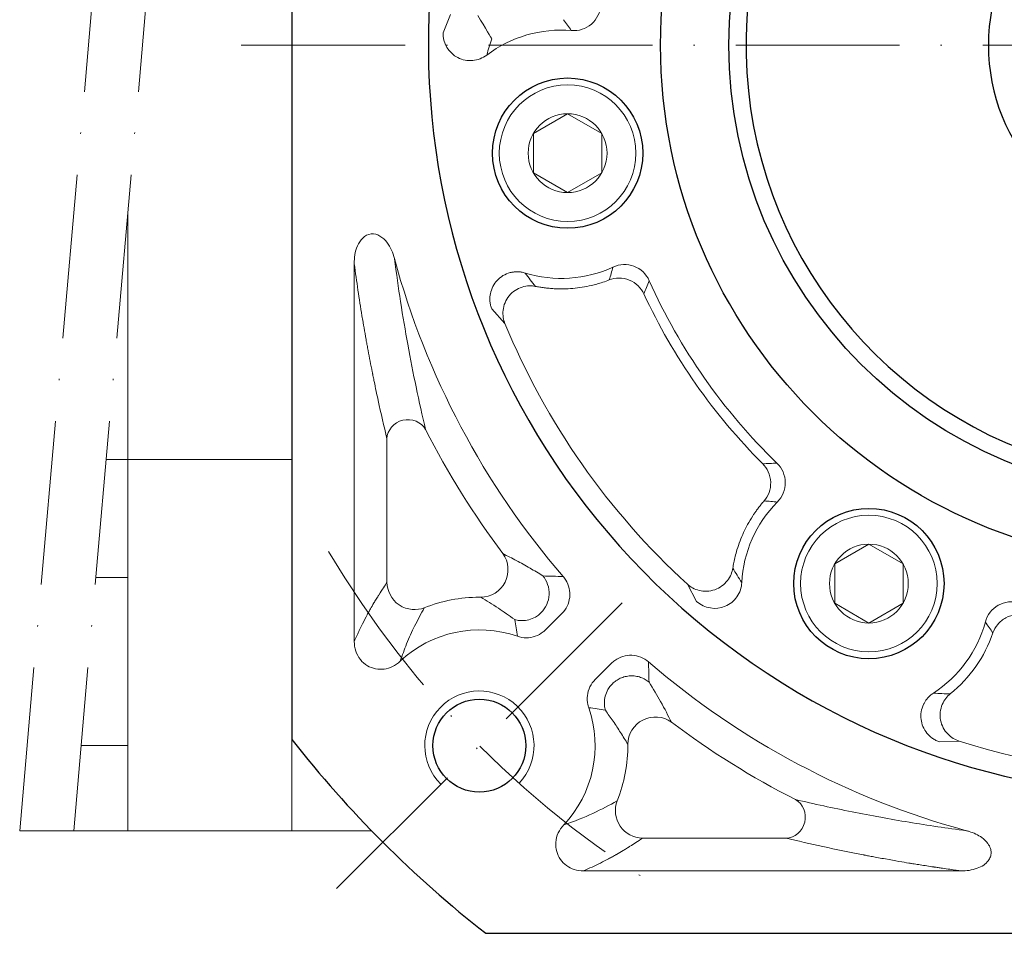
# Model space of a CAD drawing. Header units: millimetres. Extents: x 3238 to 4294, y 1113 to 1860.
# Tile 2 of 17: x 3322 to 3394, y 1547 to 1614. Entities that reach past the tile are written whole.
import ezdxf

# ---------------------------------------------------------------- set-up
doc = ezdxf.new("R2010")
doc.units = ezdxf.units.MM
doc.header["$PDSIZE"] = -5
doc.linetypes.add('ACAD_ISO10W100', pattern=[18, 12, -3, 0, -3])
doc.layers.get('0').update_dxf_attribs({"lineweight": 18})
doc.layers.get('Defpoints').update_dxf_attribs({"lineweight": 18})
for name, color, linetype, lineweight in [('中心线层', 7, 'ACAD_ISO10W100', 0), ('标注线', 7, 'Continuous', 20), ('粗实线', 7, 'Continuous', 50), ('细实线', 7, 'Continuous', 18)]:
    doc.layers.add(name, color=color, linetype=linetype, lineweight=lineweight)
doc.styles.add('仿宋0.8', font='仿宋_GB2312.ttf', dxfattribs={"width": 0.8})
doc.styles.add('工程字', font='txt')
doc.dimstyles.new('ISO-25', dxfattribs={"dimtxt": 12, "dimasz": 8, "dimexe": 1.25, "dimexo": 0.625, "dimtad": 1, "dimtxsty": '仿宋0.8', "dimcen": 2.5, "dimdle": 16, "dimclrd": 1, "dimclre": 1, "dimclrt": 1, "dimadec": 0, "dimazin": 0, "dimtfac": 1, "dimtmove": 0, "dimatfit": 3, "dimfxl": 1, "dimarcsym": 0})

# ---------------------------------------------------------------- blocks, each defined once
blk = doc.blocks.new('*D112')
at = {"layer": 'Defpoints', "color": 0}
for p in [(3470.792, 1675.789), (3445.336, 1650.334), (3491.673, 1634.538), (3336.799, 1611.796), (3476.799, 1611.796)]:
    blk.add_point(p, dxfattribs=at)
at = {"layer": '标注线', "color": 1, "lineweight": -2}
blk.add_line((3477.424, 1611.796), (3495.917, 1611.796), dxfattribs=at)
blk.add_arc((3406.799, 1611.796), 87.868, 5.21835, 39.78165, dxfattribs=at)
at = {"layer": '标注线', "color": 1}
for points in [[(3475.309, 1668.919), (3473.34, 1667.121), (3468.931, 1673.928)], [(3492.971, 1619.727), (3495.635, 1619.849), (3494.667, 1611.796)]]:
    blk.add_solid(points, dxfattribs=at)
at = {"layer": '标注线', "color": 1, "insert": (3494.162, 1647.983), "char_height": 12, "attachment_point": 5, "rotation": 292.5, "style": '仿宋0.8'}
blk.add_mtext('45%%d', dxfattribs=at)
blk = doc.blocks.new('*D113')
at = {"layer": 'Defpoints', "color": 0}
for p in [(3336.799, 1611.796), (3476.799, 1611.796), (3445.336, 1573.259), (3482.686, 1567.983), (3470.792, 1547.803)]:
    blk.add_point(p, dxfattribs=at)
at = {"layer": '标注线', "color": 1, "lineweight": -2}
blk.add_line((3477.424, 1611.796), (3495.676, 1611.796), dxfattribs=at)
blk.add_arc((3406.799, 1611.796), 87.627, 320.2327, 354.7673, dxfattribs=at)
at = {"layer": '标注线', "color": 1}
for points in [[(3495.393, 1603.744), (3492.729, 1603.865), (3494.426, 1611.796)], [(3473.169, 1556.643), (3475.138, 1554.845), (3468.761, 1549.835)]]:
    blk.add_solid(points, dxfattribs=at)
at = {"layer": '标注线', "color": 1, "insert": (3481.572, 1580.824), "char_height": 12, "attachment_point": 5, "rotation": 67.5, "style": '仿宋0.8'}
blk.add_mtext('45%%d', dxfattribs=at)
blk = doc.blocks.new('*D115')
at = {"layer": 'Defpoints', "color": 0}
for p in [(3347.002, 1652.792), (3466.596, 1570.801)]:
    blk.add_point(p, dxfattribs=at)
at = {"layer": '标注线', "color": 1, "lineweight": -2}
blk.add_line((3434.812, 1592.591), (3462.059, 1573.911), dxfattribs=at)
at = {"layer": '标注线', "color": 1}
blk.add_solid([(3461.541, 1573.155), (3462.578, 1574.667), (3466.596, 1570.801)], dxfattribs=at)
at = {"layer": '标注线', "color": 1, "insert": (3449.56, 1589.755), "char_height": 8.5, "attachment_point": 5, "rotation": 325.56629, "style": '工程字'}
blk.add_mtext('{\\H1.058824x;∅145}', dxfattribs=at)

msp = doc.modelspace()

# ---------------------------------------------------------------- linework, layer by layer
at = {"color": 7, "linetype": 'Continuous', "lineweight": 15}
for p, q in [((3353.4162, 1614.0444), (3352.87, 1612.708)), ((3356.4342, 1592.4947), (3357.4045, 1591.4257)), ((3370.7631, 1572.3476), (3371.4357, 1571.0703)), ((3389.211, 1560.8077), (3390.6536, 1560.8638))]:
    msp.add_line(p, q, dxfattribs=at)
for p, q in [((3346.3725, 1568.1559), (3346.3725, 1595.7886)), ((3348.764, 1582.9829), (3348.764, 1572.4678)), ((3361.5657, 1570.2023), (3360.3733, 1569.0098)), ((3364.0126, 1565.3704), (3365.2051, 1566.5629)), ((3367.4707, 1553.7612), (3377.9857, 1553.7612)), ((3390.7914, 1551.3697), (3363.1587, 1551.3697))]:
    msp.add_line(p, q)
at = {"color": 7, "linetype": 'Continuous', "lineweight": 15, "flags": 128}
msp.add_lwpolyline([(3355.4132, 1613.9603), (3355.6085, 1613.6375), (3355.7969, 1613.3263), (3355.9715, 1613.0378), (3356.126, 1612.7825), (3356.2549, 1612.5695), (3356.3536, 1612.4064), (3356.4185, 1612.2992), (3356.4473, 1612.2516)], dxfattribs=at)
for centre, radius, start, end in [((3406.7991, 1611.7963), 59.5734, 195.196544, 220.746969), ((3406.7991, 1611.7963), 61.9649, 207.003596, 216.90813), ((3355.5339, 1560.531), 10.8649, 90, 111.812672), ((3355.5339, 1560.531), 10.8649, 89.442948, 90), ((3355.5339, 1560.531), 8.4734, 70.865406, 133.2348), ((3406.7991, 1611.7963), 59.5734, 229.253028, 254.803455), ((3355.5339, 1560.531), 8.4734, 316.7652, 19.134578), ((3406.7991, 1611.7963), 61.9649, 233.09187, 242.996404), ((3355.5339, 1560.531), 10.8649, 338.187328, 0.557052)]:
    msp.add_arc(centre, radius, start, end)
at = {"color": 7, "linetype": 'Continuous', "lineweight": 15}
for start, end in [(202.411529, 227.588538), (252.411462, 287.588538)]:
    msp.add_arc((3406.7991, 1611.7963), 53.4303, start, end, dxfattribs=at)
at = {"extrusion": (0, 0, -1)}
for centre, major_axis, ratio, start_param, end_param in [((3350.2583, 1582.9829), (-1.4585, -0.3502), 0.9364146, 0.2510083, 2.8905843), ((3355.6589, 1573.3878), (0.9025, 1.7848), 0.9810146, 0.466104, 2.6754886), ((3358.6557, 1571.673), (1.9348, 0.5066), 0.9949025, 1.043729, 2.0978636), ((3366.6758, 1563.6529), (-0.5066, -1.9348), 0.9949025, 1.043729, 2.0978636), ((3368.3906, 1560.6561), (-1.7848, -0.9025), 0.9810146, 0.466104, 2.6754886), ((3367.4707, 1555.7536), (1.1211, -1.6562), 0.9880381, 0.6006447, 2.5409473), ((3377.9857, 1555.2555), (0.3502, 1.4585), 0.9364146, 0.2510083, 2.8905843)]:
    msp.add_ellipse(centre, major_axis=major_axis, ratio=ratio, start_param=start_param, end_param=end_param, dxfattribs=at)
at = {"color": 7, "linetype": 'Continuous', "lineweight": 15}
for points, knots in [([(3362.2621, 1612.8685), (3362.7891, 1612.8225), (3363.3322, 1612.9966), (3364.1327, 1613.6811), (3364.3895, 1614.1916), (3364.4255, 1614.7197)], [0, 0, 0, 0, 0.5, 0.5, 1, 1, 1, 1]), ([(3362.2621, 1612.8685), (3362.1697, 1613.0005), (3361.9811, 1613.2701), (3361.7897, 1613.5297), (3361.692, 1613.6622)], [0, 0, 0, 0, 0.4896643, 1, 1, 1, 1]), ([(3352.87, 1612.708), (3352.8569, 1611.9538), (3353.2957, 1611.221), (3354.288, 1610.7146), (3354.6725, 1610.6408), (3355.4118, 1610.7093), (3355.7738, 1610.8503), (3356.0713, 1611.0763)], [0, 0, 0, 0, 0.5, 0.5, 0.75, 0.75, 1, 1, 1, 1]), ([(3365.0437, 1594.6146), (3365.0904, 1594.7726), (3365.1818, 1595.0821), (3365.2673, 1595.3999), (3365.3092, 1595.5555)], [0, 0, 0, 0, 0.5105149, 1, 1, 1, 1]), ([(3367.9739, 1594.5561), (3367.7594, 1595.0397), (3367.3437, 1595.4313), (3366.3581, 1595.8006), (3365.7885, 1595.7786), (3365.3092, 1595.5555)], [0, 0, 0, 0, 0.5, 0.5, 1, 1, 1, 1]), ([(3358.8844, 1595.1229), (3358.837, 1595.1365), (3358.7433, 1595.1634), (3358.6015, 1595.1903), (3358.4629, 1595.2073), (3358.3291, 1595.2143), (3358.2019, 1595.2128), (3358.0827, 1595.204), (3357.9727, 1595.1894), (3357.8728, 1595.1707), (3357.6267, 1595.1123), (3357.2502, 1594.9536), (3356.8162, 1594.6015), (3356.4927, 1594.1421), (3356.3412, 1593.7018), (3356.2949, 1593.3258), (3356.3001, 1593.0418), (3356.3446, 1592.7572), (3356.405, 1592.5801), (3356.4342, 1592.4947)], [0, 0, 0, 0, 0.0331134, 0.0654579, 0.0967748, 0.126814, 0.1553403, 0.1821373, 0.2070114, 0.229793, 0.2503375, 0.3767899, 0.4997229, 0.6206907, 0.7493197, 0.8075358, 0.874448, 0.9395031, 1, 1, 1, 1]), ([(3359.6397, 1594.147), (3359.7429, 1594.1276), (3359.9559, 1594.0876), (3360.2875, 1594.0394), (3360.6395, 1594), (3361.1119, 1593.9652), (3361.694, 1593.9541), (3362.379, 1593.9893), (3363.0579, 1594.0726), (3363.641, 1594.1859), (3364.1436, 1594.3136), (3364.583, 1594.4446), (3364.8851, 1594.556), (3365.0437, 1594.6146)], [0, 0, 0, 0, 0.057331, 0.1183237, 0.182826, 0.2506616, 0.3768013, 0.5003429, 0.6247369, 0.7498499, 0.8243003, 0.9077034, 1, 1, 1, 1]), ([(3367.5739, 1593.594), (3367.4775, 1593.7996), (3367.3382, 1594.0033), (3366.9758, 1594.3557), (3366.7529, 1594.5031), (3366.2657, 1594.6996), (3366.0029, 1594.7481), (3365.4974, 1594.7457), (3365.2558, 1594.6958), (3365.0437, 1594.6146)], [0, 0, 0, 0, 0.25, 0.25, 0.5, 0.5, 0.75, 0.75, 1, 1, 1, 1]), ([(3359.6397, 1594.147), (3359.496, 1594.1748), (3359.3394, 1594.1887), (3359.0088, 1594.1743), (3358.8346, 1594.1459), (3358.4862, 1594.0362), (3358.3122, 1593.9547), (3357.9881, 1593.7387), (3357.8385, 1593.6042), (3357.5858, 1593.2965), (3357.4829, 1593.1236), (3357.3341, 1592.7639), (3357.2881, 1592.5775), (3357.2485, 1592.2147), (3357.2546, 1592.0385), (3357.305, 1591.7117), (3357.3491, 1591.561), (3357.4045, 1591.4257)], [0, 0, 0, 0, 0.125, 0.125, 0.25, 0.25, 0.375, 0.375, 0.5, 0.5, 0.625, 0.625, 0.75, 0.75, 0.875, 0.875, 1, 1, 1, 1]), ([(3376.3707, 1578.4361), (3376.5193, 1578.6076), (3376.6486, 1578.8175), (3376.8232, 1579.2914), (3376.8674, 1579.5547), (3376.8492, 1580.0792), (3376.7869, 1580.3388), (3376.5799, 1580.7995), (3376.4364, 1581), (3376.2763, 1581.1608)], [0, 0, 0, 0, 0.25, 0.25, 0.5, 0.5, 0.75, 0.75, 1, 1, 1, 1]), ([(3377.3445, 1578.3627), (3377.718, 1578.737), (3377.9334, 1579.2656), (3377.9228, 1580.3177), (3377.6974, 1580.8409), (3377.3169, 1581.2077)], [0, 0, 0, 0, 0.5, 0.5, 1, 1, 1, 1]), ([(3376.3707, 1578.4361), (3376.3045, 1578.3587), (3376.1755, 1578.2078), (3375.9956, 1577.9799), (3375.8312, 1577.7595), (3375.6817, 1577.5471), (3375.4544, 1577.206), (3375.1776, 1576.7435), (3374.8687, 1576.1341), (3374.6063, 1575.5141), (3374.4037, 1574.9233), (3374.2574, 1574.391), (3374.1562, 1573.9429), (3374.1078, 1573.6545), (3374.0848, 1573.5173)], [0, 0, 0, 0, 0.0555847, 0.1083959, 0.158436, 0.2056979, 0.250167, 0.3821377, 0.4996741, 0.6228405, 0.7493555, 0.8403524, 0.924065, 1, 1, 1, 1]), ([(3377.3445, 1578.3627), (3377.1841, 1578.3768), (3376.8566, 1578.4056), (3376.5349, 1578.4258), (3376.3707, 1578.4361)], [0, 0, 0, 0, 0.4896715, 1, 1, 1, 1]), ([(3370.7631, 1572.3476), (3370.8713, 1572.2494), (3370.9978, 1572.1563), (3371.2877, 1571.9972), (3371.4512, 1571.9312), (3371.8056, 1571.8444), (3371.9966, 1571.8238), (3372.3855, 1571.8406), (3372.5831, 1571.8782), (3372.9586, 1572.0104), (3373.1362, 1572.105), (3373.45, 1572.3356), (3373.5861, 1572.4713), (3373.8083, 1572.7612), (3373.8946, 1572.9151), (3374.0212, 1573.2209), (3374.0618, 1573.3728), (3374.0848, 1573.5173)], [0, 0, 0, 0, 0.125, 0.125, 0.25, 0.25, 0.375, 0.375, 0.5, 0.5, 0.625, 0.625, 0.75, 0.75, 0.875, 0.875, 1, 1, 1, 1]), ([(3371.4358, 1571.0703), (3372.0051, 1570.5753), (3372.8484, 1570.4404), (3373.8743, 1570.8751), (3374.1779, 1571.1223), (3374.6007, 1571.7327), (3374.7254, 1572.1005), (3374.7434, 1572.4737)], [0, 0, 0, 0, 0.5, 0.5, 0.75, 0.75, 1, 1, 1, 1]), ([(3395.0561, 1570.9861), (3394.5472, 1571.133), (3393.9792, 1571.0663), (3393.0619, 1570.5476), (3392.7125, 1570.0963), (3392.5758, 1569.5849)], [0, 0, 0, 0, 0.5, 0.5, 1, 1, 1, 1]), ([(3395.5367, 1570.0605), (3395.3172, 1570.1191), (3395.0714, 1570.1433), (3394.5681, 1570.0924), (3394.3117, 1570.0164), (3393.8476, 1569.7694), (3393.6414, 1569.599), (3393.3181, 1569.2099), (3393.2011, 1568.9925), (3393.1271, 1568.7776)], [0, 0, 0, 0, 0.25, 0.25, 0.5, 0.5, 0.75, 0.75, 1, 1, 1, 1]), ([(3388.7726, 1564.374), (3388.7317, 1564.3464), (3388.6509, 1564.2919), (3388.5391, 1564.2006), (3388.437, 1564.1054), (3388.3456, 1564.0074), (3388.2651, 1563.9089), (3388.1952, 1563.812), (3388.1357, 1563.7184), (3388.0857, 1563.6298), (3387.9724, 1563.4037), (3387.8519, 1563.0133), (3387.8426, 1562.4546), (3387.9866, 1561.9114), (3388.2266, 1561.5124), (3388.4848, 1561.2352), (3388.7058, 1561.0566), (3388.9523, 1560.9078), (3389.1269, 1560.8402), (3389.211, 1560.8077)], [0, 0, 0, 0, 0.033113, 0.0654571, 0.0967737, 0.1268128, 0.155339, 0.1821361, 0.2070104, 0.2297924, 0.2503375, 0.3767897, 0.4997228, 0.6206908, 0.7493197, 0.8075357, 0.874448, 0.939503, 1, 1, 1, 1]), ([(3390.0056, 1564.3254), (3389.892, 1564.2332), (3389.7808, 1564.1221), (3389.5793, 1563.8596), (3389.4891, 1563.7079), (3389.3492, 1563.3705), (3389.2997, 1563.1848), (3389.2569, 1562.7977), (3389.2638, 1562.5966), (3389.337, 1562.2053), (3389.4033, 1562.0154), (3389.5832, 1561.6702), (3389.6965, 1561.5151), (3389.9489, 1561.2515), (3390.0878, 1561.143), (3390.3705, 1560.9715), (3390.5144, 1560.9084), (3390.6536, 1560.8638)], [0, 0, 0, 0, 0.125, 0.125, 0.25, 0.25, 0.375, 0.375, 0.5, 0.5, 0.625, 0.625, 0.75, 0.75, 0.875, 0.875, 1, 1, 1, 1])]:
    msp.add_open_spline(points, degree=3, knots=knots, dxfattribs=at)
for points in [[(3356.0713, 1611.0763), (3357.8336, 1612.409), (3360.0597, 1613.0578), (3362.2621, 1612.8685)], [(3356.4473, 1612.2516), (3356.3141, 1611.8737), (3356.188, 1611.4833), (3356.0713, 1611.0763)], [(3365.3092, 1595.5555), (3363.3061, 1594.6266), (3360.9956, 1594.4734), (3358.8844, 1595.1229)], [(3358.8844, 1595.1229), (3359.1333, 1594.7804), (3359.3853, 1594.4566), (3359.6397, 1594.147)], [(3367.9739, 1594.5561), (3367.842, 1594.2275), (3367.7085, 1593.9074), (3367.5739, 1593.594)], [(3377.3169, 1581.2077), (3373.386, 1585.0071), (3370.1989, 1589.5598), (3367.9739, 1594.5561)], [(3367.5739, 1593.594), (3369.7189, 1588.9847), (3372.6789, 1584.7552), (3376.2763, 1581.1608)], [(3376.2763, 1581.1608), (3376.6167, 1581.1802), (3376.963, 1581.1961), (3377.3169, 1581.2077)], [(3374.7434, 1572.4737), (3374.855, 1574.6733), (3375.7839, 1576.7946), (3377.3445, 1578.3627)], [(3374.0848, 1573.5173), (3374.2887, 1573.1723), (3374.5067, 1572.8247), (3374.7434, 1572.4737)], [(3392.5758, 1569.5849), (3392.0015, 1567.448), (3390.6296, 1565.5755), (3388.7726, 1564.374)], [(3393.1271, 1568.7776), (3392.95, 1569.0463), (3392.7667, 1569.3153), (3392.5758, 1569.5849)], [(3390.0056, 1564.3254), (3391.443, 1565.4817), (3392.5345, 1567.0428), (3393.1271, 1568.7776)], [(3388.7726, 1564.374), (3389.195, 1564.3445), (3389.6049, 1564.3294), (3390.0056, 1564.3254)]]:
    msp.add_open_spline(points, degree=3, dxfattribs=at)
for points, knots in [([(3349.3086, 1596.1803), (3349.2059, 1596.6096), (3349.0348, 1597.0149), (3348.4869, 1597.7224), (3348.0729, 1598.039), (3347.132, 1597.9368), (3346.7888, 1597.5236), (3346.4248, 1596.6921), (3346.3591, 1596.2368), (3346.3725, 1595.7886)], [0, 0, 0, 0, 0.25, 0.25, 0.5, 0.5, 0.75, 0.75, 1, 1, 1, 1]), ([(3351.5897, 1583.6613), (3351.3585, 1584.6768), (3350.9193, 1586.6055), (3350.3088, 1589.7383), (3349.7748, 1592.8144), (3349.4575, 1595.1066), (3349.3088, 1596.1803)], [0, 0, 0, 0, 0.2936398, 0.5577012, 0.7928423, 1, 1, 1, 1]), ([(3346.3725, 1595.7886), (3346.5449, 1594.4965), (3346.7569, 1593.0722), (3346.9925, 1591.6617), (3347.0219, 1591.4883), (3347.0284, 1591.4498), (3347.0312, 1591.4336), (3347.04, 1591.3816), (3347.0577, 1591.2777), (3347.1234, 1590.8958), (3347.1974, 1590.4765), (3347.2674, 1590.0897), (3347.2866, 1589.984), (3347.2995, 1589.9135), (3347.3053, 1589.8816), (3347.3354, 1589.7177), (3347.4082, 1589.3244), (3347.5324, 1588.6699), (3347.6412, 1588.1148), (3347.6997, 1587.8213), (3347.7095, 1587.7723), (3347.7124, 1587.7581), (3347.7182, 1587.7291), (3347.7327, 1587.6567), (3347.7707, 1587.4682), (3347.9006, 1586.8302), (3348.2193, 1585.3194), (3348.5393, 1583.919), (3348.764, 1582.9829)], [0, 0, 0, 0, 0.25, 0.28125, 0.2851562, 0.2851562, 0.2890625, 0.2890625, 0.296875, 0.3125, 0.375, 0.390625, 0.3984375, 0.3984375, 0.40625, 0.40625, 0.4375, 0.5, 0.5625, 0.5703125, 0.5703125, 0.5742187, 0.5742187, 0.578125, 0.59375, 0.625, 0.75, 1, 1, 1, 1]), ([(3360.1863, 1572.9486), (3359.8655, 1573.1463), (3359.1721, 1573.5738), (3358.2079, 1574.1045), (3357.5842, 1574.4175), (3357.252, 1574.5843)], [0, 0, 0, 0, 0.2868894, 0.6201136, 1, 1, 1, 1]), ([(3360.0646, 1570.2642), (3360.3781, 1570.5821), (3360.6165, 1571.069), (3360.6631, 1572.0971), (3360.4697, 1572.6036), (3360.1863, 1572.9486)], [0, 0, 0, 0, 0.5, 0.5, 1, 1, 1, 1]), ([(3346.3725, 1568.1559), (3346.4389, 1568.3096), (3346.5217, 1568.4974), (3346.6704, 1568.8206), (3346.724, 1568.9353), (3346.8107, 1569.1164), (3346.8556, 1569.2092), (3346.9028, 1569.3052), (3346.9348, 1569.3699), (3346.9511, 1569.4028), (3347.0984, 1569.6975), (3347.2138, 1569.9164), (3347.3632, 1570.193), (3347.409, 1570.2766), (3347.4719, 1570.3898), (3347.5019, 1570.4434), (3347.5296, 1570.4926), (3347.5431, 1570.5164), (3347.5498, 1570.5282), (3347.5563, 1570.5397), (3347.5606, 1570.5473), (3347.5629, 1570.5513), (3347.6292, 1570.6679), (3347.7112, 1570.8099), (3347.861, 1571.0612), (3347.9153, 1571.1513), (3348.0035, 1571.2954), (3348.0493, 1571.3696), (3348.1057, 1571.4599), (3348.1346, 1571.5059), (3348.1471, 1571.5259), (3348.1555, 1571.5392), (3348.1598, 1571.5461), (3348.427, 1571.9693), (3348.6271, 1572.2656), (3348.764, 1572.4678)], [0, 0, 0, 0, 0.125, 0.125, 0.1875, 0.1875, 0.21875, 0.234375, 0.234375, 0.25, 0.25, 0.375, 0.375, 0.4375, 0.4375, 0.46875, 0.484375, 0.484375, 0.4921875, 0.4960938, 0.4960938, 0.5, 0.5, 0.625, 0.625, 0.6875, 0.6875, 0.71875, 0.734375, 0.7421875, 0.7460937, 0.7460937, 0.75, 0.75, 1, 1, 1, 1]), ([(3348.764, 1572.4678), (3348.7702, 1571.9224), (3349.0668, 1571.2253), (3350.2307, 1570.4375), (3350.988, 1570.4211), (3351.4967, 1570.6181)], [0, 0, 0, 0, 0.5, 0.5, 1, 1, 1, 1]), ([(3361.5657, 1570.2023), (3361.7235, 1570.3585), (3361.8571, 1570.5438), (3362.0526, 1570.9433), (3362.1172, 1571.1629), (3362.168, 1571.6027), (3362.1559, 1571.8288), (3362.059, 1572.2575), (3361.9733, 1572.466), (3361.8011, 1572.7436), (3361.7368, 1572.8305), (3361.6663, 1572.9116)], [0, 0, 0, 0, 0.2244538, 0.2244538, 0.4490865, 0.4490865, 0.6712553, 0.6712553, 0.8926094, 0.8926094, 1, 1, 1, 1]), ([(3355.6395, 1571.3955), (3356.0495, 1571.1467), (3356.792, 1570.696), (3357.7079, 1570.0458), (3358.1182, 1569.7545)], [0, 0, 0, 0, 0.5520792, 1, 1, 1, 1]), ([(3349.7297, 1566.7044), (3349.8864, 1567.138), (3350.2263, 1568.078), (3350.815, 1569.3636), (3351.2595, 1570.1816), (3351.4967, 1570.6181)], [0, 0, 0, 0, 0.2854704, 0.6187701, 1, 1, 1, 1]), ([(3358.3114, 1568.5363), (3358.5201, 1568.4631), (3358.7444, 1568.4245), (3359.1871, 1568.4238), (3359.4117, 1568.4617), (3359.8289, 1568.6076), (3360.0273, 1568.7172), (3360.2605, 1568.9027), (3360.3186, 1568.9547), (3360.3733, 1569.0098)], [0, 0, 0, 0, 0.2991436, 0.2991436, 0.5984006, 0.5984006, 0.8963234, 0.8963234, 1, 1, 1, 1]), ([(3346.3725, 1568.1559), (3346.3697, 1567.92), (3346.4061, 1567.6799), (3346.556, 1567.2304), (3346.6723, 1567.0145), (3346.9632, 1566.653), (3347.1389, 1566.4992), (3347.5166, 1566.2742), (3347.7214, 1566.1954), (3348.135, 1566.1127), (3348.3491, 1566.106), (3348.7677, 1566.16), (3348.9772, 1566.2229), (3349.375, 1566.413), (3349.5661, 1566.5468), (3349.7296, 1566.7044)], [0, 0, 0, 0, 0.151852, 0.151852, 0.3042257, 0.3042257, 0.4488057, 0.4488057, 0.5846145, 0.5846145, 0.7175857, 0.7175857, 0.853995, 0.853995, 1, 1, 1, 1]), ([(3367.9144, 1566.6635), (3367.7469, 1566.8093), (3367.5521, 1566.9287), (3367.1393, 1567.0941), (3366.9154, 1567.1422), (3366.4731, 1567.1603), (3366.2485, 1567.1314), (3365.8282, 1567.003), (3365.6266, 1566.9021), (3365.3626, 1566.7098), (3365.2806, 1566.6392), (3365.2051, 1566.5629)], [0, 0, 0, 0, 0.2244521, 0.2244521, 0.4490829, 0.4490829, 0.67125, 0.67125, 0.8926052, 0.8926052, 1, 1, 1, 1]), ([(3364.0126, 1565.3704), (3363.8556, 1565.2146), (3363.7231, 1565.0296), (3363.5293, 1564.6315), (3363.4654, 1564.4128), (3363.4147, 1563.9738), (3363.4268, 1563.7475), (3363.492, 1563.4567), (3363.5134, 1563.3818), (3363.5391, 1563.3085)], [0, 0, 0, 0, 0.2991489, 0.2991489, 0.5984115, 0.5984115, 0.8963354, 0.8963354, 1, 1, 1, 1]), ([(3369.5871, 1562.2492), (3369.3483, 1562.7287), (3368.9159, 1563.597), (3368.2496, 1564.6929), (3367.9514, 1565.1835)], [0, 0, 0, 0, 0.5523227, 1, 1, 1, 1]), ([(3364.7573, 1563.1154), (3364.9496, 1562.8472), (3365.3651, 1562.2678), (3365.9001, 1561.4542), (3366.2252, 1560.9208), (3366.3983, 1560.6367)], [0, 0, 0, 0, 0.287089, 0.6203406, 1, 1, 1, 1]), ([(3391.1831, 1554.306), (3390.4722, 1554.4023), (3388.986, 1554.6037), (3386.9153, 1554.9318), (3384.8297, 1555.2944), (3382.7536, 1555.6928), (3380.6691, 1556.1265), (3379.3476, 1556.43), (3378.6642, 1556.5869)], [0, 0, 0, 0, 0.1350644, 0.2823925, 0.4423168, 0.6150962, 0.8009359, 1, 1, 1, 1]), ([(3361.7072, 1554.7268), (3361.5435, 1554.5569), (3361.4055, 1554.3572), (3361.2066, 1553.927), (3361.1434, 1553.6901), (3361.1077, 1553.2277), (3361.1304, 1552.9955), (3361.2512, 1552.5735), (3361.3462, 1552.3761), (3361.5906, 1552.0326), (3361.7419, 1551.8809), (3362.0839, 1551.633), (3362.2798, 1551.535), (3362.7003, 1551.4006), (3362.9314, 1551.367), (3363.1587, 1551.3697)], [0, 0, 0, 0, 0.1518685, 0.1518685, 0.3042759, 0.3042759, 0.4486569, 0.4486569, 0.5842512, 0.5842512, 0.7172422, 0.7172422, 0.853866, 0.853866, 1, 1, 1, 1]), ([(3390.7914, 1551.3697), (3391.1916, 1551.3577), (3391.603, 1551.4113), (3391.9819, 1551.552), (3392.1468, 1551.6132), (3392.3078, 1551.6923), (3392.579, 1551.8799), (3392.6956, 1551.9844), (3392.853, 1552.1928), (3392.907, 1552.289), (3392.9793, 1552.4938), (3392.9978, 1552.6053), (3392.9943, 1552.8117), (3392.977, 1552.9093), (3392.906, 1553.1315), (3392.8397, 1553.2538), (3392.638, 1553.5336), (3392.482, 1553.6787), (3392.0389, 1554.0017), (3391.7233, 1554.1476), (3391.3282, 1554.2687), (3391.2559, 1554.2884), (3391.1831, 1554.3058)], [0, 0, 0, 0, 0.2278706, 0.2278706, 0.2278706, 0.3258258, 0.3258258, 0.409321, 0.409321, 0.4669563, 0.4669563, 0.5251464, 0.5251464, 0.5767777, 0.5767777, 0.6504834, 0.6504834, 0.7660657, 0.7660657, 0.9579575, 0.9579575, 1, 1, 1, 1]), ([(3363.1587, 1551.3697), (3363.5792, 1551.5515), (3364.1944, 1551.8369), (3364.885, 1552.192), (3365.2236, 1552.3752), (3365.3911, 1552.4681), (3365.4745, 1552.515), (3365.5161, 1552.5385), (3365.5369, 1552.5503), (3365.5472, 1552.5561), (3365.5512, 1552.5584), (3365.5552, 1552.5607), (3365.5592, 1552.563), (3365.7217, 1552.6554), (3365.9695, 1552.8002), (3366.2614, 1552.9778), (3366.4082, 1553.0687), (3366.4817, 1553.1147), (3366.5185, 1553.1379), (3366.5369, 1553.1495), (3366.5461, 1553.1553), (3366.55, 1553.1577), (3366.5539, 1553.1602), (3366.5578, 1553.1626), (3366.8391, 1553.3402), (3367.1442, 1553.5402), (3367.4707, 1553.7612)], [0, 0, 0, 0, 0.25, 0.375, 0.4375, 0.46875, 0.484375, 0.4921875, 0.4960937, 0.4980469, 0.4990234, 0.4990234, 0.5, 0.5, 0.625, 0.6875, 0.71875, 0.734375, 0.7421875, 0.7460937, 0.7480469, 0.7490234, 0.7490234, 0.75, 0.75, 1, 1, 1, 1]), ([(3390.7914, 1551.3697), (3390.5822, 1551.3976), (3390.3065, 1551.4348), (3389.8041, 1551.505), (3389.6219, 1551.5309), (3389.3279, 1551.5733), (3389.1758, 1551.5954), (3388.9896, 1551.6228), (3388.8944, 1551.637), (3388.8463, 1551.6442), (3388.8221, 1551.6478), (3388.8117, 1551.6493), (3388.8049, 1551.6503), (3388.8004, 1551.651), (3388.4459, 1551.704), (3388.119, 1551.7544), (3387.6614, 1551.8267), (3387.5144, 1551.8502), (3387.3017, 1551.8846), (3387.1973, 1551.9015), (3387.0789, 1551.921), (3387.0205, 1551.9306), (3386.9916, 1551.9353), (3386.9771, 1551.9377), (3386.9721, 1551.9386), (3386.9676, 1551.9393), (3386.963, 1551.9401), (3386.5787, 1552.0036), (3385.9982, 1552.1013), (3384.8881, 1552.3013), (3384.573, 1552.3597), (3384.1747, 1552.4346), (3384.0543, 1552.4574), (3383.8916, 1552.4884), (3383.8148, 1552.5031), (3383.7328, 1552.5189), (3383.6937, 1552.5264), (3383.6747, 1552.5301), (3383.6684, 1552.5313), (3383.6639, 1552.5322), (3383.6593, 1552.533), (3383.6548, 1552.5339), (3381.574, 1552.9352), (3379.7094, 1553.3476), (3377.9857, 1553.7612)], [0, 0, 0, 0, 0.0625, 0.0625, 0.09375, 0.09375, 0.109375, 0.1171875, 0.1210938, 0.1230469, 0.1240234, 0.1245117, 0.1245117, 0.125, 0.125, 0.1875, 0.1875, 0.21875, 0.21875, 0.234375, 0.2421875, 0.2460938, 0.2480469, 0.2490234, 0.2495117, 0.2495117, 0.25, 0.25, 0.375, 0.375, 0.4375, 0.4375, 0.46875, 0.46875, 0.484375, 0.4921875, 0.4960938, 0.4980469, 0.4990234, 0.4995117, 0.4995117, 0.5, 0.5, 1, 1, 1, 1])]:
    msp.add_open_spline(points, degree=3, knots=knots)
for points in [[(3361.6663, 1572.9116), (3361.1761, 1572.9217), (3360.6827, 1572.9341), (3360.1863, 1572.9486)], [(3358.3113, 1568.5363), (3358.2556, 1568.9456), (3358.1906, 1569.3516), (3358.1182, 1569.7545)], [(3367.9144, 1566.6635), (3367.9246, 1566.1684), (3367.937, 1565.6751), (3367.9514, 1565.1835)], [(3364.7573, 1563.1154), (3364.3544, 1563.1878), (3363.9484, 1563.2527), (3363.5391, 1563.3085)], [(3361.7072, 1554.7268), (3363.3003, 1555.2643), (3364.5058, 1555.8632), (3365.6209, 1556.4939)]]:
    msp.add_open_spline(points, degree=3)
msp.add_rational_spline([(3367.9514, 1565.1835), (3366.5544, 1566.3314), (3365.267, 1565.0618)], [1, 0.740742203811, 1], degree=2)
at = {"layer": '中心线层'}
for p, q in [((3321.8767, 1554.2963), (3331.9379, 1669.2963)), ((3325.831, 1554.2963), (3335.8922, 1669.2963)), ((3476.7991, 1611.7963), (3336.7991, 1611.7963)), ((3365.9866, 1570.9838), (3345.0812, 1550.0783))]:
    msp.add_line(p, q, dxfattribs=at)
msp.add_arc((3406.7991, 1611.7963), 72.5, 210.73805, 239.26195, dxfattribs=at)
at = {"layer": '标注线'}
for p, q in [((3341.7991, 1554.2963), (3341.7991, 1669.2963)), ((3329.7991, 1554.2963), (3329.7991, 1599.6517)), ((3329.7991, 1581.6096), (3329.7991, 1599.6517)), ((3329.7991, 1581.4854), (3329.7991, 1599.6517)), ((3329.7991, 1573.0333), (3329.7991, 1581.6096)), ((3328.2097, 1581.4854), (3329.7991, 1581.4854)), ((3329.7991, 1573.0175), (3329.7991, 1581.4854)), ((3341.7991, 1581.4854), (3329.7991, 1581.4854)), ((3329.7991, 1572.848), (3329.7991, 1573.0333)), ((3329.7991, 1572.4124), (3329.7991, 1573.0175)), ((3327.4527, 1572.8329), (3329.7991, 1572.8329)), ((3329.7991, 1562.5233), (3329.7991, 1572.848)), ((3329.7991, 1561.6243), (3329.7991, 1572.4124)), ((3329.7991, 1560.2437), (3329.7991, 1562.5233)), ((3329.7991, 1559.6311), (3329.7991, 1561.6243)), ((3326.3769, 1560.5363), (3329.7991, 1560.5363)), ((3329.7991, 1554.7963), (3329.7991, 1560.2437)), ((3329.7991, 1554.2963), (3329.7991, 1559.6311)), ((3321.8767, 1554.2963), (3329.7991, 1554.2963)), ((3329.7991, 1554.2963), (3347.6383, 1554.2963))]:
    msp.add_line(p, q, dxfattribs=at)
at = {"layer": '粗实线', "lineweight": 30}
for p, q in [((3341.7991, 1662.6023), (3341.7991, 1560.9903)), ((3355.9931, 1546.7963), (3457.6051, 1546.7963))]:
    msp.add_line(p, q, dxfattribs=at)
for centre, radius in [((3406.7991, 1611.7963), 38), ((3406.7991, 1611.7963), 33), ((3361.9904, 1603.8953), 5.5), ((3384.0491, 1572.3921), 5.5), ((3355.5339, 1560.531), 3.4)]:
    msp.add_circle(centre, radius, dxfattribs=at)
for radius, start, end in [(55, 340.635704, 316.586158), (31.75, 319.931457, 258.194953), (82.5, 218.01228, 231.98772)]:
    msp.add_arc((3406.7991, 1611.7963), radius, start, end, dxfattribs=at)
at = {"layer": '粗实线', "linetype": 'Continuous', "lineweight": 30}
msp.add_arc((3406.7991, 1611.7963), 14, 94.055014, 265.944986, dxfattribs=at)
at = {"layer": '细实线'}
for points in [[(3361.9904, 1606.782), (3359.4904, 1605.3387), (3359.4904, 1602.4519), (3361.9904, 1601.0085), (3364.4904, 1602.4519), (3364.4904, 1605.3387)], [(3384.0491, 1575.2789), (3381.5491, 1573.8355), (3381.5491, 1570.9488), (3384.0491, 1569.5054), (3386.5491, 1570.9488), (3386.5491, 1573.8355)]]:
    msp.add_lwpolyline(points, close=True, dxfattribs=at)
for centre, radius in [((3361.9904, 1603.8953), 5), ((3361.9904, 1603.8953), 2.8868), ((3384.0491, 1572.3921), 5), ((3384.0491, 1572.3921), 2.8868)]:
    msp.add_circle(centre, radius, dxfattribs=at)
msp.add_arc((3355.5339, 1560.531), 4, 316.580774, 225, dxfattribs=at)

# ---------------------------------------------------------------- dimensions: what is measured, and where the dimension line sits
at = {"layer": '标注线'}
for base, line1, line2, picture, middle in [((3491.6729, 1634.5382), ((3336.7991, 1611.7963), (3476.7991, 1611.7963)), ((3445.3364, 1650.3336), (3470.7923, 1675.7895)), '*D112', (3494.1625, 1647.9834)), ((3482.6863, 1567.9828), ((3445.3364, 1573.259), (3470.7923, 1547.8031)), ((3336.7991, 1611.7963), (3476.7991, 1611.7963)), '*D113', (3481.5718, 1580.8244))]:
    dim = msp.add_angular_dim_2l(base=base, line1=line1, line2=line2, dimstyle='ISO-25', dxfattribs=at)
    dim.commit()
    dim.dimension.update_dxf_attribs({"geometry": picture, "text_midpoint": middle})
at = {"layer": '标注线', "color": 0}
dim = msp.add_diameter_dim_2p(p1=(3347.0025, 1652.7916), p2=(3466.5957, 1570.801), text='{\\H1.058824x;<>}', dimstyle='ISO-25', override={"dimtxt": 8.5, "dimasz": 5.5, "dimgap": 1.5, "dimtxsty": '工程字'}, dxfattribs=at)
dim.commit()
dim.dimension.update_dxf_attribs({"geometry": '*D115', "text_midpoint": (3446.1674, 1584.8062), "dimtype": 163})

doc.saveas('drawing.dxf')
